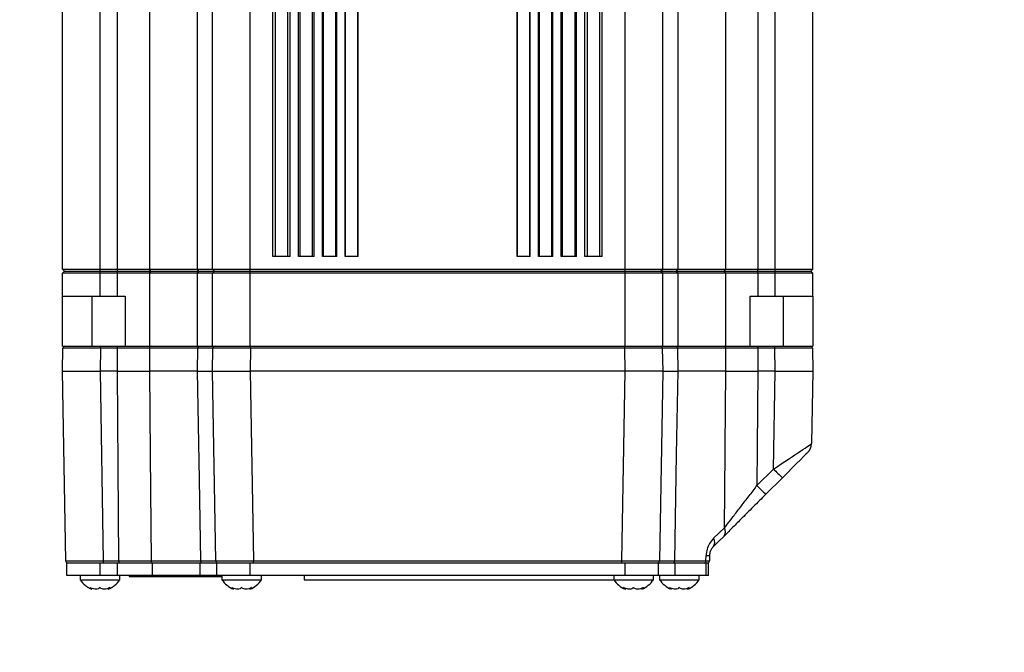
# Model space of a CAD drawing. Extents: x 0 to 16820, y 0 to 11880.
# Tile 32 of 77: x 8686 to 8922, y 5547 to 5699. Entities that reach past the tile are written whole.
import ezdxf

# ---------------------------------------------------------------- set-up
doc = ezdxf.new("R2010")
doc.units = 0
doc.header["$LTSCALE"] = 20
doc.layers.get('0').update_dxf_attribs({"linetype": 'CONTINUOUS'})
doc.styles.add('SLDTEXTSTYLE0', font='TXT', dxfattribs={"width": 0.605})
doc.dimstyles.new('SLDDIMSTYLE1', dxfattribs={"dimtxt": 100, "dimasz": 100, "dimexe": 0, "dimexo": 0.0625, "dimgap": 25, "dimtad": 1, "dimdec": 4, "dimlfac": 20, "dimzin": 12, "dimtxsty": 'SLDTEXTSTYLE0', "dimsah": 1, "dimcen": 0.09, "dimazin": 3, "dimtfac": 1, "dimtofl": 0, "dimtmove": 0, "dimatfit": 3, "dimtolj": 1, "dimtzin": 12})

# ---------------------------------------------------------------- blocks, each defined once
blk = doc.blocks.new('_D_3')
at = {"color": 7, "linetype": 'CONTINUOUS'}
for p, q in [((8406, 6401.82), (13085.4, 6401.82)), ((4232.76, 5673.02), (3718.3, 5582.3))]:
    blk.add_line(p, q, dxfattribs=at)
blk.add_arc((8366, 6401.82), 4689.4, 190, 0, dxfattribs=at)
for points in [[(13055.4, 6401.82), (13039.33, 6301.99), (13069.33, 6301.67)], [(3747.84, 5587.51), (3751.51, 5486.46), (3781, 5491.99)]]:
    blk.add_solid(points, dxfattribs=at)
at = {"color": 7, "linetype": 'CONTINUOUS', "insert": (8621.93, 1846.3), "char_height": 100, "attachment_point": 1, "rotation": 5, "style": 'SLDTEXTSTYLE0'}
blk.add_mtext('170°', dxfattribs=at)

msp = doc.modelspace()

# ---------------------------------------------------------------- linework, layer by layer
at = {"color": 7, "linetype": 'CONTINUOUS'}
for p, q in [((8695.9969414, 5639.3198071), (8695.9969414, 5809.3198238)), ((8731.996925, 5639.3198071), (8731.996925, 5809.3198238)), ((8839.9969352, 5639.3198071), (8839.9969352, 5809.3198238)), ((8875.9969188, 5639.3198071), (8875.9969188, 5809.3198238)), ((8746.4969171, 5642.3197685), (8746.4969171, 5806.8197666)), ((8750.6464137, 5642.3197685), (8750.6464137, 5806.8197666)), ((8752.6464177, 5642.3197685), (8752.6464177, 5806.8197666)), ((8756.3732577, 5642.3197685), (8756.3732577, 5806.8197666)), ((8758.3732618, 5642.3197685), (8758.3732618, 5806.8197666)), ((8761.7781175, 5642.3197685), (8761.7781175, 5806.8197666)), ((8763.7781216, 5642.3197685), (8763.7781216, 5806.8197666)), ((8766.939701, 5642.3197685), (8766.939701, 5806.8197666)), ((8805.0541593, 5642.3197685), (8805.0541593, 5806.8197666)), ((8808.2157386, 5642.3197685), (8808.2157386, 5806.8197666)), ((8810.2157129, 5642.3197685), (8810.2157129, 5806.8197666)), ((8813.6205984, 5642.3197685), (8813.6205984, 5806.8197666)), ((8815.6206025, 5642.3197685), (8815.6206025, 5806.8197666)), ((8819.3474425, 5642.3197685), (8819.3474425, 5806.8197666)), ((8821.3474466, 5642.3197685), (8821.3474466, 5806.8197666)), ((8825.4969431, 5642.3197685), (8825.4969431, 5806.8197666)), ((8750.6464137, 5642.3197685), (8746.4969171, 5642.3197685)), ((8756.3732577, 5642.3197685), (8752.6464177, 5642.3197685)), ((8761.7781175, 5642.3197685), (8758.3732618, 5642.3197685)), ((8766.939701, 5642.3197685), (8763.7781216, 5642.3197685)), ((8808.2157386, 5642.3197685), (8805.0541593, 5642.3197685)), ((8813.6205984, 5642.3197685), (8810.2157129, 5642.3197685)), ((8819.3474425, 5642.3197685), (8815.6206025, 5642.3197685)), ((8825.4969431, 5642.3197685), (8821.3474466, 5642.3197685)), ((8695.9969414, 5639.3198071), (8704.996915, 5639.3198071)), ((8696.496935, 5638.8197838), (8695.9969414, 5639.3198071)), ((8695.9969414, 5638.31982), (8696.496935, 5638.8197838)), ((8696.496935, 5638.8197838), (8704.996915, 5638.8197838)), ((8704.996915, 5639.3198071), (8709.1594351, 5639.3198071)), ((8704.996915, 5638.8197838), (8709.1594351, 5638.8197838)), ((8709.1594351, 5639.3198071), (8716.8431891, 5639.3198071)), ((8709.1594351, 5638.8197838), (8717.2273709, 5638.8197838)), ((8716.8431891, 5639.3198071), (8728.3969237, 5639.3198071)), ((8717.2273709, 5638.8197838), (8728.716941, 5638.8197838)), ((8728.3969237, 5639.3198071), (8731.996925, 5639.3198071)), ((8728.716941, 5638.8197838), (8732.4969186, 5638.8197838)), ((8731.996925, 5639.3198071), (8740.9969283, 5639.3198071)), ((8732.4969186, 5638.8197838), (8731.996925, 5639.3198071)), ((8731.996925, 5638.31982), (8732.4969186, 5638.8197838)), ((8732.4969186, 5638.8197838), (8740.9969283, 5638.8197838)), ((8740.9969283, 5639.3198071), (8830.9969319, 5639.3198071)), ((8740.9969283, 5638.8197838), (8830.9969319, 5638.8197838)), ((8830.9969319, 5639.3198071), (8839.9969352, 5639.3198071)), ((8830.9969319, 5638.8197838), (8839.4969417, 5638.8197838)), ((8839.4969417, 5638.8197838), (8839.9969352, 5639.3198071)), ((8839.9969352, 5638.31982), (8839.4969417, 5638.8197838)), ((8839.4969417, 5638.8197838), (8843.2769192, 5638.8197838)), ((8839.9969352, 5639.3198071), (8843.5969366, 5639.3198071)), ((8843.2769192, 5638.8197838), (8854.7664894, 5638.8197838)), ((8843.5969366, 5639.3198071), (8855.1506711, 5639.3198071)), ((8854.7664894, 5638.8197838), (8862.8344251, 5638.8197838)), ((8855.1506711, 5639.3198071), (8862.8344251, 5639.3198071)), ((8862.8344251, 5639.3198071), (8866.9969155, 5639.3198071)), ((8862.8344251, 5638.8197838), (8866.9969155, 5638.8197838)), ((8866.9969155, 5639.3198071), (8875.9969188, 5639.3198071)), ((8866.9969155, 5638.8197838), (8875.496955, 5638.8197838)), ((8875.496955, 5638.8197838), (8875.9969188, 5639.3198071)), ((8875.9969188, 5638.31982), (8875.496955, 5638.8197838)), ((8704.996915, 5638.31982), (8695.9969414, 5638.31982)), ((8695.9969414, 5632.8198014), (8695.9969414, 5638.31982)), ((8709.1594351, 5638.31982), (8704.996915, 5638.31982)), ((8716.8431891, 5638.31982), (8709.1594351, 5638.31982)), ((8728.3969237, 5638.31982), (8716.8431891, 5638.31982)), ((8731.996925, 5638.31982), (8728.3969237, 5638.31982)), ((8740.9969283, 5638.31982), (8731.996925, 5638.31982)), ((8731.996925, 5620.8197771), (8731.996925, 5638.31982)), ((8830.9969319, 5638.31982), (8740.9969283, 5638.31982)), ((8839.9969352, 5638.31982), (8830.9969319, 5638.31982)), ((8839.9969352, 5620.8197771), (8839.9969352, 5638.31982)), ((8843.5969366, 5638.31982), (8839.9969352, 5638.31982)), ((8855.1506711, 5638.31982), (8843.5969366, 5638.31982)), ((8862.8344251, 5638.31982), (8855.1506711, 5638.31982)), ((8866.9969155, 5638.31982), (8862.8344251, 5638.31982)), ((8875.9969188, 5638.31982), (8866.9969155, 5638.31982)), ((8875.9969188, 5632.8198014), (8875.9969188, 5638.31982)), ((8695.9969414, 5632.8198014), (8704.996915, 5632.8198014)), ((8695.9969414, 5620.8197771), (8695.9969414, 5632.8198014)), ((8704.996915, 5632.8198014), (8709.1594351, 5632.8198014)), ((8709.1594351, 5632.8198014), (8710.9969271, 5632.8198014)), ((8710.9969271, 5632.8198014), (8710.9969271, 5620.8197771)), ((8860.9969331, 5632.8198014), (8862.8344251, 5632.8198014)), ((8860.9969331, 5620.8197771), (8860.9969331, 5632.8198014)), ((8862.8344251, 5632.8198014), (8866.9969155, 5632.8198014)), ((8866.9969155, 5632.8198014), (8875.9969188, 5632.8198014)), ((8875.9969188, 5632.8198014), (8875.9969188, 5620.8197771)), ((8695.9969414, 5620.8197771), (8696.5930177, 5620.8197771)), ((8695.9969414, 5614.8197947), (8696.0930837, 5620.3285156)), ((8696.5930177, 5620.8197771), (8705.0917162, 5620.8197771)), ((8705.0917162, 5620.8197771), (8709.2052115, 5620.8197771)), ((8709.2052115, 5620.8197771), (8710.9577967, 5620.8197771)), ((8710.9969271, 5620.8197771), (8716.8431891, 5620.8197771)), ((8716.8431891, 5620.8197771), (8728.3969237, 5620.8197771)), ((8728.3969237, 5620.8197771), (8731.996925, 5620.8197771)), ((8731.996925, 5620.8197771), (8740.9969283, 5620.8197771)), ((8731.996925, 5614.8197947), (8732.0930971, 5620.3285156)), ((8740.9969283, 5620.8197771), (8830.9969319, 5620.8197771)), ((8830.9969319, 5620.8197771), (8839.9969352, 5620.8197771)), ((8839.9007631, 5620.3285156), (8839.9969352, 5614.8197947)), ((8839.9969352, 5620.8197771), (8843.5969366, 5620.8197771)), ((8843.5969366, 5620.8197771), (8855.1506711, 5620.8197771)), ((8855.1506711, 5620.8197771), (8860.9969331, 5620.8197771)), ((8861.055137, 5620.8197771), (8862.7886487, 5620.8197771)), ((8862.7886487, 5620.8197771), (8866.9021441, 5620.8197771)), ((8866.9021441, 5620.8197771), (8875.4008723, 5620.8197771)), ((8875.4008723, 5620.8197771), (8875.9969188, 5620.8197771)), ((8875.9007765, 5620.3285156), (8875.9969188, 5614.8197947)), ((8695.9969414, 5614.8197947), (8704.9955441, 5614.8197947)), ((8696.7912925, 5569.3110524), (8695.9969414, 5614.8197947)), ((8709.1601504, 5614.8197947), (8704.9955441, 5614.8197947)), ((8728.3974303, 5614.8197947), (8716.8427719, 5614.8197947)), ((8731.996925, 5614.8197947), (8740.9955574, 5614.8197947)), ((8732.7912761, 5569.3110524), (8731.996925, 5614.8197947)), ((8830.9983028, 5614.8197947), (8740.9955574, 5614.8197947)), ((8839.9969352, 5614.8197947), (8830.9983028, 5614.8197947)), ((8839.9969352, 5614.8197947), (8839.2025841, 5569.3110524)), ((8855.1510884, 5614.8197947), (8843.5964299, 5614.8197947)), ((8866.9982864, 5614.8197947), (8862.8337098, 5614.8197947)), ((8866.9982864, 5614.8197947), (8875.9969188, 5614.8197947)), ((8875.9969188, 5614.8197947), (8875.6938888, 5597.4580346)), ((8868.7100125, 5589.2834364), (8864.7302402, 5585.3036939)), ((8696.9969286, 5565.8197699), (8696.9969286, 5568.8197909)), ((8704.996915, 5568.8197909), (8696.9969286, 5568.8197909)), ((8709.1594351, 5568.8197909), (8704.996915, 5568.8197909)), ((8717.6115526, 5568.8197909), (8709.1594351, 5568.8197909)), ((8729.0369285, 5568.8197909), (8717.6115526, 5568.8197909)), ((8732.9969419, 5568.8197909), (8729.0369285, 5568.8197909)), ((8732.9969419, 5565.8197699), (8732.9969419, 5568.8197909)), ((8740.9969283, 5568.8197909), (8732.9969419, 5568.8197909)), ((8830.9969319, 5568.8197909), (8740.9969283, 5568.8197909)), ((8838.9969183, 5568.8197909), (8830.9969319, 5568.8197909)), ((8838.9969183, 5565.8197699), (8838.9969183, 5568.8197909)), ((8842.9569317, 5568.8197909), (8838.9969183, 5568.8197909)), ((8850.4452122, 5568.8197909), (8842.9569317, 5568.8197909)), ((8850.9969426, 5568.8197909), (8850.4452122, 5568.8197909)), ((8850.9969426, 5565.8197699), (8850.9969426, 5568.8197909)), ((8704.996915, 5565.8197699), (8696.9969286, 5565.8197699)), ((8700.2469314, 5565.8197699), (8700.2469314, 5564.8197828)), ((8709.1594351, 5565.8197699), (8704.996915, 5565.8197699)), ((8717.6115526, 5565.8197699), (8709.1594351, 5565.8197699)), ((8709.7469283, 5564.8197828), (8709.7469283, 5565.8197699)), ((8711.9969143, 5565.8197699), (8711.9969143, 5565.6197964)), ((8711.9969143, 5565.6197964), (8734.2469407, 5565.6197964)), ((8729.0369285, 5565.8197699), (8717.6115526, 5565.8197699)), ((8732.9969419, 5565.8197699), (8729.0369285, 5565.8197699)), ((8740.9969283, 5565.8197699), (8732.9969419, 5565.8197699)), ((8734.2469407, 5565.8197699), (8734.2469407, 5564.8197828)), ((8830.9969319, 5565.8197699), (8740.9969283, 5565.8197699)), ((8743.7469376, 5564.8197828), (8743.7469376, 5565.8197699)), ((8753.9969398, 5565.8197699), (8753.9969398, 5564.8197828)), ((8828.2469226, 5565.8197699), (8828.2469226, 5564.8197828)), ((8838.9969183, 5565.8197699), (8830.9969319, 5565.8197699)), ((8837.7469195, 5564.8197828), (8837.7469195, 5565.8197699)), ((8842.9569317, 5565.8197699), (8838.9969183, 5565.8197699)), ((8839.24693, 5565.8197699), (8839.24693, 5564.8197828)), ((8850.4452122, 5565.8197699), (8842.9569317, 5565.8197699)), ((8848.7469269, 5564.8197828), (8848.7469269, 5565.8197699)), ((8850.9969426, 5565.8197699), (8850.4452122, 5565.8197699)), ((8700.2469314, 5564.8197828), (8709.7469283, 5564.8197828)), ((8734.2469407, 5564.8197828), (8743.7469376, 5564.8197828)), ((8753.9969398, 5564.8197828), (8828.2469226, 5564.8197828)), ((8828.2469226, 5564.8197828), (8837.7469195, 5564.8197828)), ((8839.24693, 5564.8197828), (8848.7469269, 5564.8197828)), ((8703.0274583, 5562.546104), (8703.0274583, 5562.7552567)), ((8706.9664015, 5562.7617536), (8706.9664015, 5562.546104)), ((8737.0274378, 5562.546104), (8737.0274378, 5562.7552567)), ((8740.9664107, 5562.7617536), (8740.9664107, 5562.546104)), ((8831.0274495, 5562.546104), (8831.0274495, 5562.7552567)), ((8834.9664224, 5562.7617536), (8834.9664224, 5562.546104)), ((8842.0274569, 5562.546104), (8842.0274569, 5562.7552567)), ((8845.9664, 5562.7617536), (8845.9664, 5562.546104))]:
    msp.add_line(p, q, dxfattribs=at)
at = {"color": 8, "linetype": 'CONTINUOUS'}
for p, q in [((8704.996915, 5639.3198071), (8704.996915, 5809.3198238)), ((8709.1594351, 5639.3198071), (8709.1594351, 5809.3198238)), ((8716.8431891, 5809.3198238), (8716.8431891, 5639.3198071)), ((8728.3969237, 5639.3198071), (8728.3969237, 5809.3198238)), ((8740.9969283, 5639.3198071), (8740.9969283, 5809.3198238)), ((8830.9969319, 5639.3198071), (8830.9969319, 5809.3198238)), ((8843.5969366, 5809.3198238), (8843.5969366, 5639.3198071)), ((8855.1506711, 5639.3198071), (8855.1506711, 5809.3198238)), ((8862.8344251, 5809.3198238), (8862.8344251, 5639.3198071)), ((8866.9969155, 5639.3198071), (8866.9969155, 5809.3198238)), ((8747.077377, 5642.3197685), (8747.077377, 5806.8197666)), ((8750.0659538, 5642.3197685), (8750.0659538, 5806.8197666)), ((8753.0155493, 5642.3197685), (8753.0155493, 5806.8197666)), ((8756.0041262, 5642.3197685), (8756.0041262, 5806.8197666)), ((8758.5814012, 5642.3197685), (8758.5814012, 5806.8197666)), ((8761.5699781, 5642.3197685), (8761.5699781, 5806.8197666)), ((8763.8646079, 5642.3197685), (8763.8646079, 5806.8197666)), ((8766.8532146, 5642.3197685), (8766.8532146, 5806.8197666)), ((8805.1406456, 5642.3197685), (8805.1406456, 5806.8197666)), ((8808.1292225, 5642.3197685), (8808.1292225, 5806.8197666)), ((8810.4238821, 5642.3197685), (8810.4238821, 5806.8197666)), ((8813.412459, 5642.3197685), (8813.412459, 5806.8197666)), ((8815.989734, 5642.3197685), (8815.989734, 5806.8197666)), ((8818.9783109, 5642.3197685), (8818.9783109, 5806.8197666)), ((8821.9278766, 5642.3197685), (8821.9278766, 5806.8197666)), ((8824.9164833, 5642.3197685), (8824.9164833, 5806.8197666)), ((8704.996915, 5638.8197838), (8704.996915, 5639.3198071)), ((8704.996915, 5638.31982), (8704.996915, 5638.8197838)), ((8709.1594351, 5638.8197838), (8709.1594351, 5639.3198071)), ((8709.1594351, 5638.31982), (8709.1594351, 5638.8197838)), ((8717.2273709, 5638.8197838), (8716.8431891, 5639.3198071)), ((8716.8431891, 5638.31982), (8717.2273709, 5638.8197838)), ((8728.716941, 5638.8197838), (8728.3969237, 5639.3198071)), ((8728.3969237, 5638.31982), (8728.716941, 5638.8197838)), ((8740.9969283, 5638.8197838), (8740.9969283, 5639.3198071)), ((8740.9969283, 5638.31982), (8740.9969283, 5638.8197838)), ((8830.9969319, 5638.8197838), (8830.9969319, 5639.3198071)), ((8830.9969319, 5638.31982), (8830.9969319, 5638.8197838)), ((8843.2769192, 5638.8197838), (8843.5969366, 5639.3198071)), ((8843.5969366, 5638.31982), (8843.2769192, 5638.8197838)), ((8854.7664894, 5638.8197838), (8855.1506711, 5639.3198071)), ((8855.1506711, 5638.31982), (8854.7664894, 5638.8197838)), ((8862.8344251, 5638.8197838), (8862.8344251, 5639.3198071)), ((8862.8344251, 5638.31982), (8862.8344251, 5638.8197838)), ((8866.9969155, 5638.8197838), (8866.9969155, 5639.3198071)), ((8866.9969155, 5638.31982), (8866.9969155, 5638.8197838)), ((8704.996915, 5632.8198014), (8704.996915, 5638.31982)), ((8709.1594351, 5632.8198014), (8709.1594351, 5638.31982)), ((8716.8431891, 5638.31982), (8716.8431891, 5620.8197771)), ((8728.3969237, 5620.8197771), (8728.3969237, 5638.31982)), ((8740.9969283, 5620.8197771), (8740.9969283, 5638.31982)), ((8830.9969319, 5620.8197771), (8830.9969319, 5638.31982)), ((8843.5969366, 5638.31982), (8843.5969366, 5620.8197771)), ((8855.1506711, 5620.8197771), (8855.1506711, 5638.31982)), ((8862.8344251, 5638.31982), (8862.8344251, 5632.8198014)), ((8866.9969155, 5632.8198014), (8866.9969155, 5638.31982)), ((8702.9969407, 5632.8198014), (8702.9969407, 5620.8197771)), ((8868.9969493, 5620.8197771), (8868.9969493, 5632.8198014)), ((8705.0917162, 5620.3285156), (8704.9955441, 5614.8197947)), ((8705.0917162, 5620.3285156), (8705.0917162, 5620.8197771)), ((8709.2052115, 5620.3285156), (8705.0917162, 5620.3285156)), ((8709.2052115, 5620.3285156), (8709.2052115, 5620.8197771)), ((8716.8907238, 5620.3285156), (8716.8427719, 5614.8197947)), ((8728.4901155, 5620.3285156), (8716.8907238, 5620.3285156)), ((8728.3974303, 5614.8197947), (8728.4901155, 5620.3285156)), ((8741.0916997, 5620.3285156), (8740.9955574, 5614.8197947)), ((8741.0916997, 5620.3285156), (8741.0916997, 5620.8197771)), ((8830.9021307, 5620.3285156), (8741.0916997, 5620.3285156)), ((8830.9021307, 5620.3285156), (8830.9021307, 5620.8197771)), ((8830.9983028, 5614.8197947), (8830.9021307, 5620.3285156)), ((8843.5037447, 5620.3285156), (8843.5964299, 5614.8197947)), ((8855.1031364, 5620.3285156), (8843.5037447, 5620.3285156)), ((8855.1510884, 5614.8197947), (8855.1031364, 5620.3285156)), ((8862.7886487, 5620.3285156), (8862.7886487, 5620.8197771)), ((8866.9021441, 5620.3285156), (8862.7886487, 5620.3285156)), ((8866.9021441, 5620.3285156), (8866.9021441, 5620.8197771)), ((8866.9982864, 5614.8197947), (8866.9021441, 5620.3285156)), ((8704.9955441, 5614.8197947), (8705.789925, 5569.3110524)), ((8740.9955574, 5614.8197947), (8741.7899085, 5569.3110524)), ((8830.2039517, 5569.3110524), (8830.9983028, 5614.8197947)), ((8866.5886832, 5591.3523732), (8866.9982864, 5614.8197947)), ((8862.6089109, 5587.3726307), (8866.5886832, 5591.3523732)), ((8852.2060229, 5574.7458039), (8854.8237098, 5577.2767363)), ((8850.3674878, 5569.3110524), (8850.3903462, 5570.6079303)), ((8704.996915, 5565.8197699), (8704.996915, 5568.8197909)), ((8705.789925, 5569.3110524), (8709.5332457, 5569.3110524)), ((8705.789925, 5569.3110524), (8705.789925, 5568.8197909)), ((8709.1594351, 5565.8197699), (8709.1594351, 5568.8197909)), ((8709.5332457, 5569.3110524), (8709.5332457, 5568.8197909)), ((8717.2397686, 5569.3110524), (8729.1629625, 5569.3110524)), ((8717.6115526, 5565.8197699), (8717.6115526, 5568.8197909)), ((8729.0369285, 5565.8197699), (8729.0369285, 5568.8197909)), ((8740.9969283, 5565.8197699), (8740.9969283, 5568.8197909)), ((8741.7899085, 5569.3110524), (8830.2039517, 5569.3110524)), ((8741.7899085, 5568.8197909), (8741.7899085, 5569.3110524)), ((8830.2039517, 5568.8197909), (8830.2039517, 5569.3110524)), ((8830.9969319, 5565.8197699), (8830.9969319, 5568.8197909)), ((8842.8308977, 5569.3110524), (8850.3674878, 5569.3110524)), ((8842.9569317, 5565.8197699), (8842.9569317, 5568.8197909)), ((8850.4452122, 5565.8197699), (8850.4452122, 5568.8197909))]:
    msp.add_line(p, q, dxfattribs=at)
at = {"color": 8, "linetype": 'CONTINUOUS', "flags": 128}
for points in [[(8709.1601504, 5614.8197947), (8709.1850353, 5617.8613602), (8709.2052115, 5620.3285156)], [(8728.4901155, 5620.3285156), (8728.4972085, 5620.4248367), (8728.5160435, 5620.5171643), (8728.5459055, 5620.6021009), (8728.5857214, 5620.6764279), (8728.6339415, 5620.7373439), (8728.6887778, 5620.7825838), (8728.7481738, 5620.8104192), (8728.8098944, 5620.8197771)], [(8843.5037447, 5620.3285156), (8843.4966518, 5620.4248367), (8843.4778167, 5620.5171643), (8843.447925, 5620.6021009), (8843.4081389, 5620.6764279), (8843.3599187, 5620.7373439), (8843.3050824, 5620.7825838), (8843.2456864, 5620.8104192), (8843.1839658, 5620.8197771)], [(8862.7886487, 5620.3285156), (8862.8088249, 5617.8613602), (8862.8337098, 5614.8197947)], [(8709.5332457, 5569.3110524), (8709.3488289, 5591.7780696), (8709.1601504, 5614.8197947)], [(8716.8427719, 5614.8197947), (8717.0169665, 5594.8233901), (8717.2397686, 5569.3110524)], [(8729.1629625, 5569.3110524), (8728.8348986, 5588.8161956), (8728.3974303, 5614.8197947)], [(8843.5964299, 5614.8197947), (8843.2599915, 5594.8233901), (8842.8308977, 5569.3110524)], [(8854.8237098, 5577.2767363), (8854.9817218, 5595.376998), (8854.9914671, 5596.4934526), (8855.1510884, 5614.8197947)], [(8862.8337098, 5614.8197947), (8862.6836849, 5596.4934526), (8862.6089109, 5587.3726307)], [(8729.1629625, 5569.3110524), (8729.1700257, 5569.2147909), (8729.1887714, 5569.1224037), (8729.2185439, 5569.0374671), (8729.258181, 5568.9631997), (8729.3062223, 5568.9022242), (8729.36085, 5568.8570438), (8729.4200076, 5568.8292085), (8729.48146, 5568.8197909)], [(8842.5124003, 5568.8197909), (8842.5738527, 5568.8292085), (8842.6330103, 5568.8570438), (8842.6876379, 5568.9022242), (8842.7356793, 5568.9631997), (8842.7753164, 5569.0374671), (8842.8050889, 5569.1224037), (8842.8238345, 5569.2147909), (8842.8308977, 5569.3110524)]]:
    msp.add_lwpolyline(points, dxfattribs=at)
at = {"color": 7, "linetype": 'CONTINUOUS', "flags": 128}
for points in [[(8874.8156739, 5595.3890978), (8874.698372, 5595.2717958), (8874.3509365, 5594.9243604), (8873.786719, 5594.3602024), (8873.027475, 5593.6008988), (8872.1022321, 5592.6757155), (8871.0466934, 5591.6201173), (8869.901271, 5590.4746948), (8868.7100125, 5589.2834364)], [(8854.6343459, 5575.2077995), (8853.3848835, 5573.9583074), (8852.1034433, 5572.6768671)]]:
    msp.add_lwpolyline(points, dxfattribs=at)
at = {"color": 7, "linetype": 'CONTINUOUS'}
for centre, radius, start, end in [((8365.9969283, 6401.8197952), 4157, 190, 170), ((8365.9969283, 6401.8197952), 1594, 190, 170), ((8696.5930073, 5620.3197952), 0.5, 90, 179), ((8732.5930073, 5620.3197952), 0.5, 90, 179), ((8839.4008493, 5620.3197952), 0.5, 1, 90), ((8875.4008493, 5620.3197952), 0.5, 1, 90), ((8872.6943349, 5597.5104103), 3, 315, 359), ((8697.2912099, 5569.3197952), 0.5, 181, 270), ((8733.2912099, 5569.3197952), 0.5, 181, 270), ((8838.7026467, 5569.3197952), 0.5, 270, 359), ((8850.7026467, 5569.3197952), 0.5, 270, 359), ((8705.2617623, 5568.1139476), 6, 213.300176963, 248.152718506), ((8704.7320943, 5568.1139476), 6, 291.89272945, 326.699823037), ((8739.2617623, 5568.1139476), 6, 213.300176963, 248.152718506), ((8738.7320943, 5568.1139476), 6, 291.89272945, 326.699823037), ((8833.2617623, 5568.1139476), 6, 213.300176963, 248.152718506), ((8832.7320943, 5568.1139476), 6, 291.89272945, 326.699823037), ((8844.2617623, 5568.1139476), 6, 213.300176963, 248.152718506), ((8843.7320943, 5568.1139476), 6, 291.89272945, 326.699823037)]:
    msp.add_arc(centre, radius, start, end, dxfattribs=at)
at = {"color": 8, "linetype": 'CONTINUOUS'}
for centre, radius, start, end in [((8717.3398982, 5620.3730872), 0.4513804, 98.267123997, 185.666912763), ((8854.653962, 5620.3730872), 0.4513804, 354.333087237, 81.732876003), ((8909.3458132, 5633.0702657), 59.7373812, 224.295165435, 227.137541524), ((8905.3548591, 5629.0790582), 59.7213712, 224.294784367, 227.137922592), ((8853.1462427, 5576.3871358), 1.8987588, 321.602831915, 27.938066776), ((8850.6190432, 5573.7874763), 1.8538868, 323.196632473, 31.12647226), ((8850.8077724, 5587.4874612), 16.8846916, 268.583379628, 271.416620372), ((8717.6894179, 5569.2669939), 0.4518027, 174.403783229, 261.817277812), ((8849.9256358, 5569.2574294), 0.445094, 280.501671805, 6.919560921)]:
    msp.add_arc(centre, radius, start, end, dxfattribs=at)
for centre, major_axis, ratio, start_param, end_param in [((8705.0943021, 5620.3197952), (9.0012186, -0.0087261), 0.0009691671, 1.5710849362, 3.1415766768), ((8741.0943021, 5620.3197952), (9.0012186, -0.0087261), 0.0009691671, 1.5710849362, 3.1415766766), ((8830.8995545, 5620.3197952), (9.0012186, 0.0087261), 0.0009691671, 0.0000159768, 1.5705077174), ((8866.8995545, 5620.3197952), (9.0012186, 0.0087261), 0.0009691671, 0.000015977, 1.5705077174), ((8866.5868138, 5591.4028891), (9.107033, 6.0552839), 0.003939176, 4.7099740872, 6.2804658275), ((8705.7925047, 5569.3197952), (9.0012186, 0.0087261), 0.0009691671, 3.1416086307, 4.712100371), ((8741.7925047, 5569.3197952), (9.0012186, 0.0087261), 0.0009691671, 3.141608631, 4.712100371), ((8830.2013519, 5569.3197952), (9.0012186, -0.0087261), 0.0009691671, 4.7126775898, 6.28316933)]:
    msp.add_ellipse(centre, major_axis=major_axis, ratio=ratio, start_param=start_param, end_param=end_param, dxfattribs=at)
for points, knots in [([(8716.8907238, 5620.3285156), (8716.4293796, 5620.3287598), (8715.199893, 5620.3294104), (8713.0762621, 5620.329548), (8710.9026194, 5620.3291663), (8709.7775308, 5620.328735), (8709.2052115, 5620.3285156)], [0, 0, 0, 0, 0.2306310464, 0.6146339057, 0.80396884, 1, 1, 1, 1]), ([(8732.0930971, 5620.3285156), (8732.0529898, 5620.3287598), (8731.9461082, 5620.3294104), (8731.0353861, 5620.329548), (8729.7410852, 5620.3291663), (8728.911912, 5620.328735), (8728.4901155, 5620.3285156)], [0, 0, 0, 0, 0.230639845, 0.6146311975, 0.8039647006, 1, 1, 1, 1]), ([(8843.5037447, 5620.3285156), (8843.0120561, 5620.3287598), (8841.7017795, 5620.3294104), (8840.5733705, 5620.329548), (8839.9847871, 5620.3291663), (8839.9290934, 5620.328735), (8839.9007631, 5620.3285156)], [0, 0, 0, 0, 0.2306434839, 0.6146304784, 0.8039705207, 1, 1, 1, 1]), ([(8862.7886487, 5620.3285156), (8862.1156085, 5620.3287598), (8860.3220209, 5620.3294104), (8858.0961902, 5620.329548), (8856.2534914, 5620.3291663), (8855.4909987, 5620.328735), (8855.1031364, 5620.3285156)], [0, 0, 0, 0, 0.2306402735, 0.6146341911, 0.8039733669, 1, 1, 1, 1]), ([(8854.8237098, 5577.2767363), (8855.3087366, 5577.9042462), (8856.2933838, 5579.1781467), (8857.9809093, 5581.3652447), (8859.7803693, 5583.6994448), (8861.346991, 5585.7333755), (8862.2940501, 5586.9636212), (8862.6089109, 5587.3726307)], [0, 0, 0, 0, 0.2090792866, 0.4244494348, 0.652652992, 0.884520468, 1, 1, 1, 1]), ([(8852.2060229, 5574.7458039), (8851.853061, 5574.3517562), (8851.215238, 5573.6396887), (8850.5464285, 5572.172491), (8850.4423143, 5571.1288558), (8850.3903462, 5570.6079303)], [0, 0, 0, 0, 0.38294162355, 0.69199821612, 1, 1, 1, 1]), ([(8709.5332457, 5569.3110524), (8710.6576013, 5569.3107093), (8712.9063381, 5569.3100231), (8715.1984149, 5569.31013), (8716.5561515, 5569.3106946), (8717.0082607, 5569.3109312), (8717.2397686, 5569.3110524)], [0, 0, 0, 0, 0.3829641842, 0.765937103, 0.8801452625, 1, 1, 1, 1]), ([(8729.1629625, 5569.3110524), (8729.959999, 5569.3107093), (8731.5540816, 5569.3100232), (8732.4699152, 5569.31013), (8732.7600194, 5569.3106946), (8732.7806906, 5569.3109312), (8732.7912761, 5569.3110524)], [0, 0, 0, 0, 0.3829675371, 0.7659397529, 0.8801399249, 1, 1, 1, 1]), ([(8839.2025841, 5569.3110524), (8839.3118069, 5569.3107093), (8839.530256, 5569.3100231), (8840.865723, 5569.31013), (8842.0529257, 5569.3106946), (8842.5674308, 5569.3109312), (8842.8308977, 5569.3110524)], [0, 0, 0, 0, 0.3829588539, 0.7659307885, 0.8801382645, 1, 1, 1, 1]), ([(8850.3674878, 5569.3110524), (8850.3980955, 5569.3110124), (8850.6572324, 5569.3106737), (8851.0808104, 5569.3101131), (8851.1603499, 5569.3107267), (8851.2025787, 5569.3110524)], [0, 0, 0, 0, 0.0591122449, 0.5004678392, 1, 1, 1, 1])]:
    msp.add_open_spline(points, degree=3, knots=knots, dxfattribs=at)
at = {"color": 7, "linetype": 'CONTINUOUS'}
for points, knots in [([(8709.1601504, 5614.8197947), (8709.8300683, 5614.8197947), (8711.6178487, 5614.8197947), (8714.4306299, 5614.8197947), (8716.0387292, 5614.8197947), (8716.8427719, 5614.8197947)], [0, 0, 0, 0, 0.2305590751, 0.6152828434, 1, 1, 1, 1]), ([(8728.3974303, 5614.8197947), (8728.885502, 5614.8197947), (8730.1879512, 5614.8197947), (8731.6605032, 5614.8197947), (8731.8847831, 5614.8197947), (8731.996925, 5614.8197947)], [0, 0, 0, 0, 0.2305646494, 0.6152759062, 1, 1, 1, 1]), ([(8839.9969352, 5614.8197947), (8840.0386182, 5614.8197947), (8840.1498541, 5614.8197947), (8841.2261428, 5614.8197947), (8842.8063338, 5614.8197947), (8843.5964299, 5614.8197947)], [0, 0, 0, 0, 0.2305611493, 0.615280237, 1, 1, 1, 1]), ([(8855.1510884, 5614.8197947), (8855.6118547, 5614.8197947), (8856.8414724, 5614.8197947), (8859.4686869, 5614.8197947), (8861.7120383, 5614.8197947), (8862.8337098, 5614.8197947)], [0, 0, 0, 0, 0.2305603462, 0.6152816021, 1, 1, 1, 1]), ([(8864.7302402, 5585.3036939), (8863.7212583, 5584.2947213), (8861.6729773, 5582.2464593), (8858.9331237, 5579.5064729), (8856.529759, 5577.1032362), (8855.2724067, 5575.8458683), (8854.6343459, 5575.2077995)], [0, 0, 0, 0, 0.2798807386, 0.5681711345, 0.7808624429, 1, 1, 1, 1]), ([(8852.1034433, 5572.6768671), (8851.9360672, 5572.4895748), (8851.6510807, 5572.1706775), (8851.3765546, 5571.5507944), (8851.2523781, 5571.0345857), (8851.2352045, 5570.7649992), (8851.2251986, 5570.6079303)], [0, 0, 0, 0, 0.4307377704, 0.7334047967, 0.8446739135, 1, 1, 1, 1]), ([(8851.2251986, 5570.6079303), (8851.2235691, 5570.514649), (8851.2160176, 5570.082356), (8851.2084855, 5569.6500636), (8851.2025787, 5569.3110524)], [0, 0, 0, 0, 0.215782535, 1, 1, 1, 1]), ([(8717.6251126, 5568.8197909), (8717.1336769, 5568.8197909), (8715.8371091, 5568.8197909), (8713.0664421, 5568.8197909), (8710.7109711, 5568.8197909), (8709.5332457, 5568.8197909)], [0, 0, 0, 0, 0.2338293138, 0.6169179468, 1, 1, 1, 1]), ([(8704.996915, 5562.9263817), (8704.8792459, 5562.8227753), (8704.6420427, 5562.6139203), (8704.0649343, 5562.5158768), (8703.4329764, 5562.5960293), (8702.949028, 5562.7607031), (8702.6875636, 5562.8905267), (8702.6153518, 5562.9263817)], [0, 0, 0, 0, 0.2469136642, 0.497741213, 0.7104259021, 0.920024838, 1, 1, 1, 1]), ([(8702.6153518, 5562.9263817), (8702.7223708, 5562.8266999), (8702.9381089, 5562.6257527), (8703.0590097, 5562.516491), (8703.0266975, 5562.5461798), (8703.0263258, 5562.5465213)], [0, 0, 0, 0, 0.4931676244, 0.9941698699, 1, 1, 1, 1]), ([(8707.378508, 5562.9263817), (8707.149507, 5562.8227759), (8706.6878873, 5562.6139275), (8706.0015451, 5562.5158748), (8705.4581062, 5562.5960317), (8705.154301, 5562.7606891), (8705.0309729, 5562.8905263), (8704.996915, 5562.9263817)], [0, 0, 0, 0, 0.2469309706, 0.49776304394, 0.71044500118, 0.92003736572, 1, 1, 1, 1]), ([(8706.9665803, 5562.5456272), (8706.9665206, 5562.5455874), (8706.9271875, 5562.5193619), (8707.0405112, 5562.6084266), (8707.2007286, 5562.7597155), (8707.340032, 5562.8903108), (8707.378508, 5562.9263817)], [0, 0, 0, 0, 0.0006430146, 0.4237986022, 0.840851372, 1, 1, 1, 1]), ([(8738.9969243, 5562.9263817), (8738.8792441, 5562.8227759), (8738.6420208, 5562.6139242), (8738.0649197, 5562.515873), (8737.432973, 5562.5960416), (8736.9490193, 5562.7606857), (8736.6875626, 5562.8905261), (8736.6153611, 5562.9263817)], [0, 0, 0, 0, 0.2469197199, 0.4977481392, 0.7104245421, 0.9200334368, 1, 1, 1, 1]), ([(8736.6153611, 5562.9263817), (8736.7223801, 5562.8266999), (8736.9381182, 5562.6257527), (8737.059019, 5562.516491), (8737.0267068, 5562.5461798), (8737.0263351, 5562.5465213)], [0, 0, 0, 0, 0.4931676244, 0.9941698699, 1, 1, 1, 1]), ([(8741.3784875, 5562.9263817), (8741.149496, 5562.8227754), (8740.6878869, 5562.613922), (8740.0015546, 5562.5158772), (8739.4580833, 5562.5960252), (8739.1543102, 5562.7606923), (8739.0309827, 5562.8905264), (8738.9969243, 5562.9263817)], [0, 0, 0, 0, 0.2469236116, 0.4977574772, 0.7104487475, 0.9200367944, 1, 1, 1, 1]), ([(8740.9665598, 5562.5456272), (8740.96651, 5562.5455874), (8740.9335618, 5562.5192273), (8741.0375371, 5562.6084878), (8741.2009481, 5562.7597123), (8741.340063, 5562.8903098), (8741.3784875, 5562.9263817)], [0, 0, 0, 0, 0.0006397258, 0.4237995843, 0.8408497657, 1, 1, 1, 1]), ([(8832.996936, 5562.9263817), (8832.8792557, 5562.8227759), (8832.6420324, 5562.6139242), (8832.0649314, 5562.515873), (8831.4329847, 5562.5960416), (8830.949031, 5562.7606857), (8830.6875743, 5562.8905261), (8830.6153728, 5562.9263817)], [0, 0, 0, 0, 0.2469197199, 0.4977481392, 0.7104245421, 0.9200334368, 1, 1, 1, 1]), ([(8830.6153728, 5562.9263817), (8830.7223752, 5562.8266996), (8830.9380823, 5562.6257495), (8831.059031, 5562.5164909), (8831.0267185, 5562.5461798), (8831.0263468, 5562.5465213)], [0, 0, 0, 0, 0.4931621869, 0.9941698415, 1, 1, 1, 1]), ([(8835.3784991, 5562.9263817), (8835.1495081, 5562.8227755), (8834.6878999, 5562.6139224), (8834.0015614, 5562.5158758), (8833.4581056, 5562.5960302), (8833.1542761, 5562.7606831), (8833.0309829, 5562.8905261), (8832.996936, 5562.9263817)], [0, 0, 0, 0, 0.24692324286, 0.49775673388, 0.71044768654, 0.92004123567, 1, 1, 1, 1]), ([(8834.9665714, 5562.5456272), (8834.9665217, 5562.5455874), (8834.9335737, 5562.5192274), (8835.037495, 5562.6084906), (8835.2009623, 5562.7597104), (8835.3400756, 5562.8903097), (8835.3784991, 5562.9263817)], [0, 0, 0, 0, 0.00063972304, 0.42379529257, 0.84085045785, 1, 1, 1, 1]), ([(8843.9969135, 5562.9263817), (8843.8792357, 5562.8227751), (8843.6420031, 5562.6139095), (8843.0650031, 5562.5158773), (8842.4329414, 5562.5960339), (8841.9490281, 5562.7607031), (8841.6875625, 5562.8905267), (8841.6153504, 5562.9263817)], [0, 0, 0, 0, 0.2469113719, 0.497761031, 0.7104285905, 0.9200255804, 1, 1, 1, 1]), ([(8841.6153504, 5562.9263817), (8841.7224278, 5562.8266462), (8841.9382838, 5562.6255907), (8842.0585955, 5562.5168704), (8842.0266962, 5562.5461797), (8842.0263244, 5562.5465213)], [0, 0, 0, 0, 0.493129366, 0.9940927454, 1, 1, 1, 1]), ([(8846.3785065, 5562.9263817), (8846.149503, 5562.8227767), (8845.687878, 5562.6139301), (8845.0015963, 5562.5158682), (8844.4580253, 5562.5960574), (8844.1543204, 5562.7606733), (8844.0309733, 5562.8905256), (8843.9969135, 5562.9263817)], [0, 0, 0, 0, 0.24692960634, 0.49776029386, 0.71041739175, 0.9200378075, 1, 1, 1, 1]), ([(8845.9665788, 5562.5456272), (8845.9665291, 5562.5455874), (8845.9371113, 5562.5220514), (8846.0358374, 5562.6071585), (8846.201104, 5562.7598178), (8846.3401121, 5562.890333), (8846.3785065, 5562.9263817)], [0, 0, 0, 0, 0.0007167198, 0.4238396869, 0.8408627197, 1, 1, 1, 1])]:
    msp.add_open_spline(points, degree=3, knots=knots, dxfattribs=at)

# ---------------------------------------------------------------- dimensions: what is measured, and where the dimension line sits
dim = msp.add_angular_dim_2l(base=(8774.7050665, 1730.2643988), line1=((4272.1510991, 5679.9643207), (6796.21337, 6125.0246)), line2=((7345.1676267, 6401.8197952), (8365.9969283, 6401.8197952)), dimstyle='SLDDIMSTYLE1', dxfattribs=at)
dim.commit()
dim.dimension.update_dxf_attribs({"geometry": '_D_3', "text_midpoint": (8774.7050665, 1730.2643988), "dimtype": 162})

doc.saveas('drawing.dxf')
